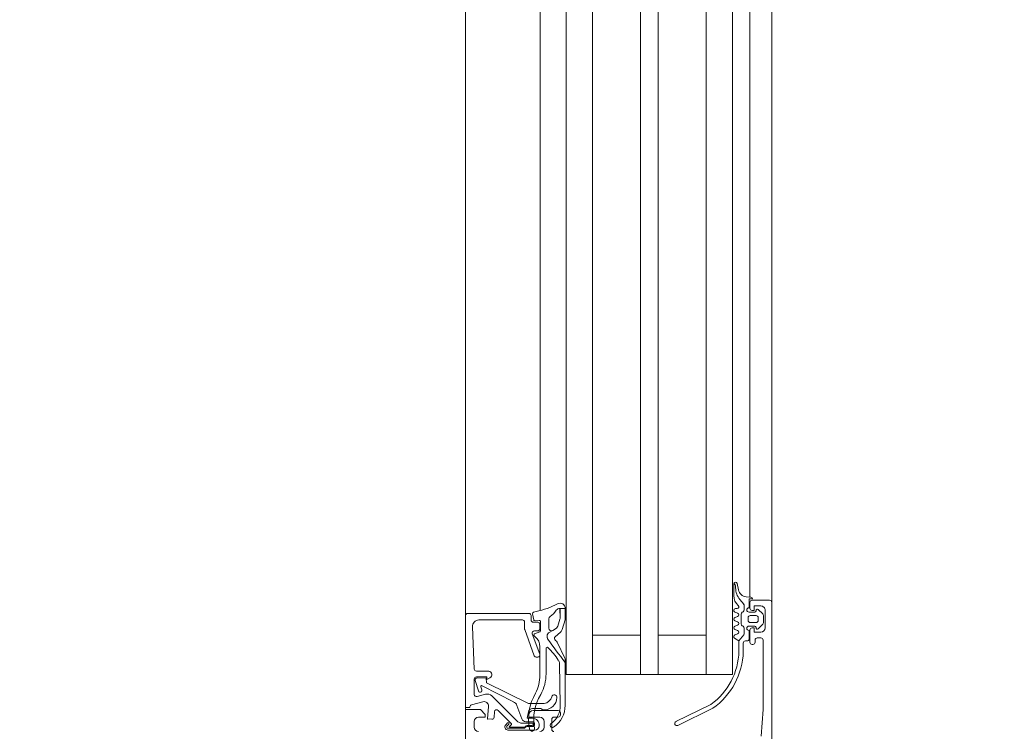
# Model space of a CAD drawing. Header units: centimetres. Extents: x -1434 to 23895, y -8842 to 3590.
# Tile 35 of 75: x 1221 to 1243, y 1441 to 1457. Entities that reach past the tile are written whole.
import ezdxf

# ---------------------------------------------------------------- set-up
doc = ezdxf.new("R2010")
doc.units = ezdxf.units.CM
doc.linetypes.add('Dash', pattern=[60, 30, -30])
for name, color, linetype, lineweight in [('A-DETL-GENF', 92, 'Continuous', 13), ('A-DOOR', 31, 'Continuous', 13), ('A-DOOR-HDLN', 31, 'Dash', 9), ('G-ANNO-TEXT', 231, 'Continuous', 13)]:
    doc.layers.add(name, color=color, linetype=linetype, lineweight=lineweight)

# ---------------------------------------------------------------- blocks, each defined once
blk = doc.blocks.new('Schueco_FWS_ADS-70-HD_inw_Family-01 - FWS SI insert unit-2308021-parter niski _-3_30 m_ - stan projektowany Klatka schodowa')
at = {"layer": 'A-DETL-GENF', "lineweight": 9}
for p, q in [((-48.75, 6.1), (48.75, 6.1)), ((27.75, 4.396), (-27.75, 4.396)), ((27.75, 3.8), (-27.75, 3.8)), ((27.75, 3.2), (-27.75, 3.2)), ((27.75, 2.1), (-27.75, 2.1)), ((27.75, 1.7), (-27.75, 1.7)), ((27.75, 0.6), (-27.75, 0.6)), ((27.75, 0), (-27.75, 0)), ((27.75, -0.4), (-27.75, -0.4)), ((47.85, -0.9), (-47.85, -0.9))]:
    blk.add_line(p, q, dxfattribs=at)
at = {"layer": 'A-DOOR'}
for p, q in [((-35.3, 6.1), (-27, 6.1)), ((-37.72, 5.9), (-37.85, 5.9)), ((-37.34, 5.963), (-37.269, 5.701)), ((-37.103, 5.9), (-36.75, 5.9)), ((-37.02, 5.806), (-36.787, 5.878)), ((-36.57, 5.569), (-36.57, 5.852)), ((-36.522, 5.902), (-35.556, 5.943)), ((-35.25, 4.65), (-35.25, 6.05)), ((-37.269, 5.007), (-36.904, 5.723)), ((-37.099, 5.643), (-37.151, 5.837)), ((-36.927, 5.751), (-36.999, 5.729)), ((-35.4, 5.794), (-35.4, 4.8)), ((-37.701, 4.935), (-37.138, 5.498)), ((-37.624, 5.447), (-37.499, 5.437)), ((-37.797, 5.18), (-37.755, 5.137)), ((-37.468, 5.352), (-37.767, 5.053)), ((-37.917, 4.52), (-37.917, 5.13)), ((-37.877, 5.127), (-37.877, 4.768)), ((-37.85, 5.089), (-37.85, 4.76)), ((-37.798, 5.057), (-37.832, 5.096)), ((-37.783, 5.109), (-37.827, 5.153)), ((-37.76, 4.577), (-37.76, 4.793)), ((-37.661, 4.814), (-37.356, 4.925)), ((-35.618, 4.747), (-36.217, 4.529)), ((-35.45, 4.75), (-35.601, 4.75)), ((-37.837, 4.69), (-37.837, 4.575)), ((-37.81, 4.689), (-37.81, 4.577)), ((-37.727, 4.575), (-37.727, 4.72)), ((-37.47, 4.55), (-37.47, 3.98)), ((-37.427, 4.38), (-37.427, 4.567)), ((-36.183, 4.403), (-35.717, 4.573)), ((-35.672, 4.405), (-35.714, 4.52)), ((-35.65, 4.526), (-35.65, 4.45)), ((-35.45, 4.45), (-35.45, 4.55)), ((-35.42, 4.509), (-35.409, 4.419)), ((-35.4, 4.6), (-35.3, 4.6)), ((-35.256, 4.569), (-35.396, 4.542)), ((-37.85, 4.3), (-37.72, 4.3)), ((-36.012, 4.4), (-36.661, 4.4)), ((-36.25, 4.482), (-36.25, 4.45)), ((-35.438, 4.385), (-35.644, 4.385)), ((-35.6, 4.4), (-35.5, 4.4)), ((-35.182, 4.396), (-27, 4.396)), ((-37.67, 4.13), (-37.9, 4.13)), ((-37.62, 3.98), (-37.62, 4.08)), ((-36.628, 4.26), (-36.054, 4.26)), ((-35.588, 4.193), (-35.37, 4.193)), ((-37.52, 3.93), (-37.57, 3.93)), ((-36.397, 3.952), (-37.344, 3.934)), ((-27, 3.2), (-36.65, 3.2)), ((-37.42, 0.448), (-37.812, 1.246)), ((-37.721, 1.289), (-37.329, 0.491)), ((-27, 0.6), (-36.65, 0.6)), ((-35.74, -0.259), (-35.88, -0.15)), ((-35.741, -0.06), (-35.719, -0.12)), ((-35.641, -0.12), (-35.619, -0.06)), ((-35.533, -0.225), (-35.544, -0.245)), ((-35.541, -0.06), (-35.519, -0.12)), ((-35.266, -0.2), (-35.49, -0.2)), ((-35.441, -0.12), (-35.419, -0.06)), ((-35.341, -0.06), (-35.319, -0.12)), ((-35.241, -0.12), (-35.219, -0.06)), ((-35.211, -0.245), (-35.223, -0.225)), ((-35.14, -0.07), (-35.14, -0.11)), ((-34.933, -0.17), (-35.036, -0.258)), ((-34.841, -0.03), (-34.573, -0.03)), ((-34.566, -0.109), (-34.71, -0.137)), ((-34.549, -0.038), (-34.576, -0.052)), ((-35.93, -0.25), (-36.125, -0.25)), ((-35.96, -0.47), (-35.96, -0.45)), ((-35.91, -0.4), (-35.63, -0.4)), ((-35.88, -0.35), (-35.88, -0.3)), ((-35.64, -0.38), (-35.85, -0.38)), ((-35.588, -0.27), (-35.709, -0.27)), ((-35.54, -0.51), (-35.54, -0.38)), ((-35.46, -0.41), (-35.46, -0.54)), ((-35.35, -0.36), (-35.41, -0.36)), ((-35.3, -0.54), (-35.3, -0.41)), ((-35.22, -0.38), (-35.22, -0.51)), ((-35.068, -0.27), (-35.168, -0.27)), ((-35.13, -0.4), (-35, -0.4)), ((-34.95, -0.45), (-34.95, -0.85)), ((-34.883, -0.4), (-27, -0.4)), ((-34.871, -0.316), (-34.88, -0.423)), ((-35.86, -0.52), (-35.91, -0.52)), ((-35.81, -0.65), (-35.81, -0.57)), ((-35.497, -0.695), (-35.601, -0.591)), ((-35.58, -0.54), (-35.57, -0.54)), ((-35.41, -0.59), (-35.35, -0.59)), ((-35.159, -0.591), (-35.263, -0.695)), ((-35.19, -0.54), (-35.18, -0.54)), ((-35, -0.9), (-42.2, -0.9)), ((-35.58, -0.75), (-35.18, -0.75)), ((-35.298, -0.71), (-35.462, -0.71)), ((-35, -0.9), (-27, -0.9))]:
    blk.add_line(p, q, dxfattribs=at)
at = {"layer": 'A-DOOR', "flags": 128}
for points in [[(-44.7, 6.1), (-37.45, 6.1), (-37.45, 5.76), (-37.56, 5.65), (-37.62, 5.65), (-37.62, 5.8)], [(-35.3, 6.1), (-37.4, 6.1), (-37.4, 6), (-37.388, 6)], [(-36.721, 5.832), (-36.732, 5.627), (-36.84, 5.624), (-37.307, 4.66), (-37.307, 4.304)], [(-36.7, 5.85), (-36.7, 5.61), (-36.76, 5.61), (-36.723, 5.547)], [(-37.375, 5.576), (-37.659, 5.601), (-37.67, 5.497)], [(-37.501, 4.664), (-37.647, 4.69), (-37.647, 4.569)], [(-37.62, 4.4), (-37.62, 4.65), (-37.57, 4.65)], [(-37.352, 3.822), (-36.306, 3.822), (-36.371, 3.821)], [(-27, 3.8), (-36.65, 3.8), (-36.65, 0), (-27, 0)], [(-35.75, 3.2), (-35.75, 2.1), (-36.65, 2.1), (-27, 2.1)], [(-35.75, 0.6), (-35.75, 1.7), (-36.65, 1.7), (-27, 1.7)], [(-36.116, -0.15), (-35.88, -0.15), (-35.815, -0.05)], [(-35.58, -0.45), (-35.58, -0.5), (-35.68, -0.5), (-35.68, -0.65)], [(-35.08, -0.65), (-35.08, -0.5), (-35.18, -0.5), (-35.18, -0.45)], [(-34.92, -0.46), (-34.92, -0.38), (-35.12, -0.38)], [(-38.057, -0.657), (-37.45, -0.7), (-35.86, -0.7)]]:
    blk.add_lwpolyline(points, dxfattribs=at)
for points in [[(-35.807, 4.23), (-35.742, 4.23)], [(-35.677, 3.927), (-35.782, 4.052)], [(-35.697, 4.201), (-35.643, 4.107), (-35.588, 4.021), (-35.643, 4.107)], [(-35.904, 4.003), (-36.274, 3.828)], [(-35.4, 3.825), (-35.619, 3.889)], [(-35.539, 3.989), (-35.382, 3.943)], [(-35.355, 3.938), (-35.136, 3.943), (-35.136, 3.938), (-35.136, 3.82), (-35.367, 3.82), (-35.138, 3.82), (-35.136, 3.938)]]:
    blk.add_lwpolyline(points, close=True, dxfattribs=at)
at = {"layer": 'A-DOOR'}
for centre, radius, start, end in [((-35.3, 6.05), 0.05, 0.0002, 89.9997), ((-37.85, 5.8), 0.1, 90.001, 179.9994), ((-37.72, 5.8), 0.1, 0.0011, 89.9989), ((-37.388, 5.95), 0.05, 14.9971, 89.9999), ((-37.103, 5.85), 0.05, 90.0029, 194.9993), ((-36.771, 5.83), 0.0503, 2.7112, 107.9196), ((-36.75, 5.85), 0.05, 359.9997, 90.0001), ((-36.52, 5.852), 0.05, 92.4518, 180), ((-35.55, 5.793), 0.15, 0.0138, 92.4558), ((-37.366, 5.675), 0.1, 264.9466, 15.1087), ((-37.244, 5.604), 0.15, 314.9992, 14.9998), ((-37.013, 5.767), 0.0402, 99.3979, 290.682), ((-36.921, 5.732), 0.02, 332.9505, 106.9748), ((-37.66, 5.591), 0.01, 84.9466, 180), ((-37.62, 5.497), 0.05, 180.0002, 265.0002), ((-37.503, 5.387), 0.05, 315, 85.0014), ((-36.65, 5.581), 0.0809, 205.0969, 351.1806), ((-37.847, 5.13), 0.07, 44.9392, 180), ((-37.847, 5.131), 0.03, 48.4666, 186.923), ((-37.84, 5.089), 0.01, 42.144, 180), ((-37.781, 5.068), 0.02, 210.0121, 314.9869), ((-37.769, 5.123), 0.02, 225.0106, 44.9894), ((-37.407, 5.066), 0.15, 290.0026, 337.0945), ((-37.827, 4.773), 0.05, 185.2838, 227.6558), ((-37.884, 4.695), 0.0475, 353.9778, 60.5432), ((-37.818, 4.759), 0.0316, 178.6709, 239.343), ((-37.86, 4.689), 0.05, 360, 59.343), ((-37.56, 4.793), 0.2, 135, 180), ((-37.627, 4.72), 0.0999, 109.9518, 180.0092), ((-35.601, 4.7), 0.05, 90, 110.0103), ((-35.45, 4.8), 0.05, 270.0009, 359.9991), ((-37.88, 4.58), 0.06, 99.8459, 279.8459), ((-37.817, 4.52), 0.1, 180.0044, 269.9956), ((-37.669, 3.47), 1.19, 60.0291, 100.7423), ((-37.668, 3.462), 1.078, 58.5653, 100.7937), ((-37.782, 4.575), 0.055, 180, 0), ((-37.798, 4.57), 0.151, 262.8201, 359.7147), ((-37.785, 4.575), 0.025, 176.4446, 3.5554), ((-37.57, 4.55), 0.1, 0.0009, 89.9991), ((-37.527, 4.567), 0.1, 0, 75), ((-36.2, 4.482), 0.05, 110.0103, 180), ((-36.012, 4.7), 0.3, 270, 319.3897), ((-36.911, 5.374), 1.424, 322.3481, 323.6074), ((-35.742, 4.51), 0.03, 20, 138.9167), ((-35.7, 4.526), 0.05, 0, 110.0114), ((-35.4, 4.55), 0.05, 89.9998, 180.0002), ((-35.39, 4.513), 0.03, 101, 187.2138), ((-35.3, 4.65), 0.05, 270.0009, 359.9993), ((-35.25, 4.54), 0.03, 12.3883, 101), ((-39.616, 3.581), 4.5, 11.5609, 12.3883), ((-37.85, 4.4), 0.1, 180.0006, 269.9994), ((-37.72, 4.4), 0.1, 270.0001, 359.9999), ((-37.408, 4.314), 0.0491, 140.0986, 186.5795), ((-37.158, 4.308), 0.299, 180, 266.7132), ((-37.476, 4.384), 0.0488, 307.5233, 354.9631), ((-37.108, 4.322), 0.2, 185.296, 255.7481), ((-36.628, 5.26), 1, 241.4333, 270), ((-36.661, 5.3), 0.9, 242.6144, 270), ((-36.2, 4.45), 0.05, 180, 290.0114), ((-35.644, 4.415), 0.03, 200, 270), ((-35.6, 4.45), 0.05, 180.0009, 269.9991), ((-35.5, 4.45), 0.05, 270.0007, 359.9995), ((-35.438, 4.415), 0.03, 270, 7.2138), ((-33.082, 4.978), 2.182, 193.1026, 206.6774), ((-37.9, 4.08), 0.05, 89.9998, 180.0002), ((-37.807, 4.115), 0.05, 35.4386, 213.9413), ((-37.351, 4.422), 0.6, 213.9413, 269.9252), ((-37.359, 4.434), 0.5, 215.4386, 271.6926), ((-37.67, 4.08), 0.05, 359.9995, 90.0005), ((-37.172, 4.07), 0.06, 266.7132, 75.7481), ((-25.807, -9.802), 17.239, 125.5505, 127.7935), ((-25.807, -9.802), 17.239, 125.5505, 127.794), ((-37.468, 5.68), 2.055, 304.1142, 314.2876), ((-36.054, 4.23), 0.03, 314.2876, 90), ((-35.82, 4.02), 0.05, 39.8774, 155.0258), ((-35.82, 4.02), 0.05, 39.8774, 155.0258), ((-35.803, 4.171), 0.0588, 94.0499, 117.2562), ((-35.803, 4.171), 0.0588, 94.0499, 117.2562), ((-35.742, 4.18), 0.05, 25, 90), ((-35.742, 4.18), 0.05, 25, 90), ((-35.588, 4.133), 0.06, 90, 205), ((-35.37, 4.133), 0.06, 35.0073, 90), ((-34.846, 4.5), 0.58, 215.0073, 235.0009), ((-37.57, 3.98), 0.05, 180.0008, 269.9992), ((-37.52, 3.98), 0.05, 270.0013, 359.9987), ((-36.4, 4.102), 0.15, 271.1204, 304.1142), ((-36.306, 3.896), 0.075, 269.9262, 295.3166), ((-36.306, 3.896), 0.075, 269.9262, 295.3166), ((-35.938, 4.075), 0.08, 295.3166, 335.0258), ((-35.938, 4.075), 0.08, 295.3166, 335.0258), ((-35.585, 4.004), 0.12, 219.8774, 253.7151), ((-35.585, 4.004), 0.12, 219.8774, 253.7151), ((-35.511, 4.085), 0.1, 219.5893, 253.427), ((-35.511, 4.085), 0.1, 219.5893, 253.427), ((-35.354, 4.038), 0.1, 253.427, 269.5893), ((-35.354, 4.038), 0.1, 253.427, 269.5893), ((-35.236, 3.943), 0.1, 359.8774, 55.0009), ((-35.137, 3.94), 0.12, 269.8774, 28.8067), ((-35.367, 3.94), 0.12, 253.7151, 270), ((-35.367, 3.94), 0.12, 253.7151, 270), ((-35.137, 3.94), 0.12, 269.8774, 270.3999), ((-35.137, 3.94), 0.12, 269.8774, 270.3999), ((-37.766, 1.267), 0.05, 25.3915, 205.3915), ((-36.077, 1.394), 1.544, 215.794, 268.5518), ((-36.074, 1.393), 1.644, 215.1005, 268.2244), ((-35.78, -0.07), 0.04, 15.0002, 150.0002), ((-35.68, -0.11), 0.04, 194.9998, 345.0002), ((-35.58, -0.07), 0.04, 14.9998, 165.0002), ((-35.49, -0.25), 0.05, 90, 150), ((-35.48, -0.11), 0.04, 194.9998, 345.0002), ((-35.38, -0.07), 0.04, 14.9996, 165.0004), ((-35.28, -0.11), 0.04, 194.9996, 345.0004), ((-35.266, -0.25), 0.05, 30, 90), ((-35.18, -0.07), 0.04, 0.0004, 165.0003), ((-35.1, -0.11), 0.04, 180, 319.6792), ((-34.841, -0.33), 0.3, 89.9987, 139.6802), ((-34.672, -0.474), 0.4, 89.3811, 130.6412), ((-34.671, -0.334), 0.2, 101.0025, 175.0048), ((-34.666, 0.127), 0.2, 269.3811, 296.6548), ((-34.573, -0.07), 0.04, 281.0106, 90.0809), ((-35.91, -0.45), 0.05, 90, 180), ((-35.93, -0.3), 0.05, 0, 89.995), ((-35.85, -0.35), 0.03, 180, 270), ((-35.709, -0.22), 0.05, 231.9827, 270), ((-35.59, -0.38), 0.05, 0, 180), ((-35.63, -0.45), 0.05, 360, 90), ((-35.588, -0.22), 0.05, 270, 330), ((-35.41, -0.41), 0.05, 89.9989, 180.0011), ((-35.35, -0.41), 0.05, 359.9989, 90.0011), ((-35.17, -0.38), 0.05, 0, 180), ((-35.168, -0.22), 0.05, 210, 270), ((-35.13, -0.45), 0.05, 90, 180), ((-35.068, -0.22), 0.0496, 270, 310.6412), ((-35, -0.45), 0.05, 0, 90), ((-34.92, -0.42), 0.04, 270.0006, 355.083), ((-35.91, -0.47), 0.05, 180, 270), ((-35.86, -0.57), 0.05, 0, 90), ((-35.86, -0.65), 0.05, 270, 360), ((-35.58, -0.65), 0.1, 180, 270), ((-35.58, -0.57), 0.03, 89.9999, 225.0019), ((-35.57, -0.51), 0.03, 270, 360), ((-35.41, -0.54), 0.05, 179.9979, 270.0021), ((-35.35, -0.54), 0.05, 269.9979, 0.0021), ((-35.19, -0.51), 0.03, 180, 270), ((-35.18, -0.57), 0.03, 315.0034, 89.9945), ((-35.18, -0.65), 0.1, 270, 0), ((-35.462, -0.66), 0.05, 224.9723, 270), ((-35.298, -0.66), 0.05, 270, 315.0202), ((-35, -0.85), 0.05, 270, 0)]:
    blk.add_arc(centre, radius, start, end, dxfattribs=at)
at = {"layer": 'A-DOOR-HDLN'}
blk.add_arc((-46.25, 7.1), 91.094, 0, 90, dxfattribs=at)

msp = doc.modelspace()

# ---------------------------------------------------------------- linework, layer by layer
at = {"layer": 'G-ANNO-TEXT', "color": 50}
msp.add_arc((914.679, 1316.206), 395.805, 310.77017, 32.93393, dxfattribs=at)

# ---------------------------------------------------------------- block references
at = {"layer": 'A-DOOR', "rotation": 90.0000000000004}
msp.add_blockref('Schueco_FWS_ADS-70-HD_inw_Family-01 - FWS SI insert unit-2308021-parter niski _-3_30 m_ - stan projektowany Klatka schodowa', (1237.112, 1479.076), dxfattribs=at)

doc.saveas('drawing.dxf')
